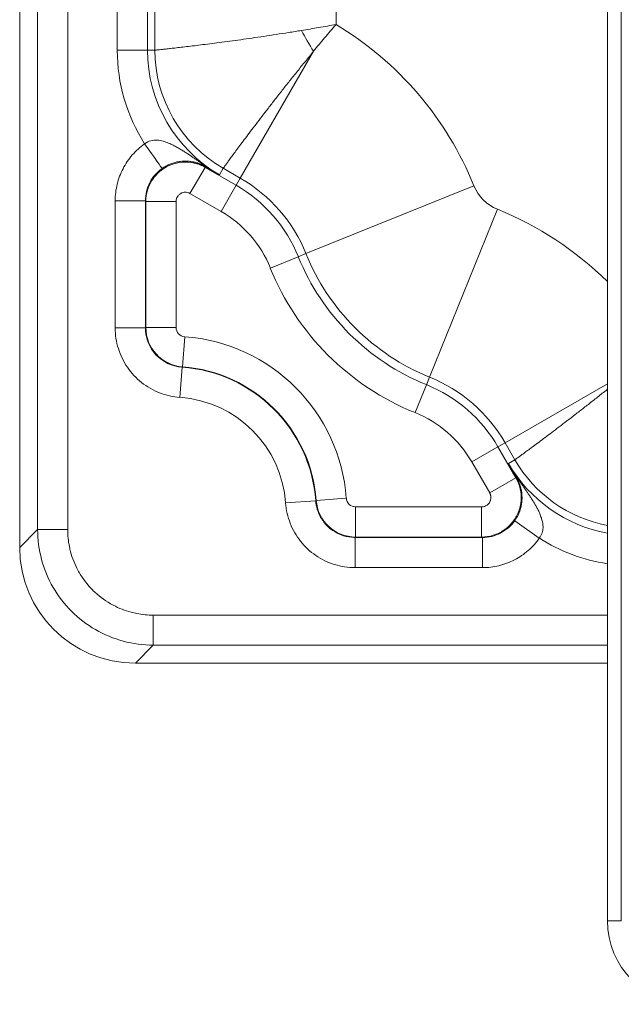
# Model space of a CAD drawing. Header units: inches. Extents: x 0.3 to 84.8, y 1.5 to 53.5.
# Tile 53 of 107: x 67.2 to 68.5, y 19.9 to 22. Entities that reach past the tile are written whole.
import ezdxf

# ---------------------------------------------------------------- set-up
doc = ezdxf.new("R2010")
doc.units = ezdxf.units.IN
doc.header["$LTSCALE"] = 2.5
doc.header["$MEASUREMENT"] = 0
doc.layers.add('Visible (ANSI)', color=7, linetype='Continuous', lineweight=18)
doc.layers.add('Visible Narrow (ANSI)', color=7, linetype='Continuous', lineweight=5)

msp = doc.modelspace()

# ---------------------------------------------------------------- linework, layer by layer
at = {"layer": 'Visible (ANSI)'}
for p, q in [((67.2169, 20.8996), (67.2169, 23.3499)), ((68.4819, 22.9856), (68.4819, 20.0956)), ((68.4819, 20.6506), (67.466, 20.6506))]:
    msp.add_line(p, q, dxfattribs=at)
msp.add_arc((68.6619, 20.0956), 0.18, 180, 270, dxfattribs=at)
msp.add_ellipse((67.4679, 20.9015), major_axis=(-0.1781, -0.1781), ratio=0.992433, start_param=5.501585, end_param=7.064785, dxfattribs=at)
at = {"layer": 'Visible Narrow (ANSI)'}
for p, q in [((67.2555, 23.3506), (67.2555, 20.9382)), ((67.3202, 23.3517), (67.3202, 20.9382)), ((68.5119, 22.9856), (68.5119, 20.0956)), ((67.4269, 22.4208), (67.4269, 21.971)), ((67.4919, 22.4208), (67.4919, 21.971)), ((67.508, 22.4208), (67.508, 21.971)), ((67.898, 22.4208), (67.898, 22.0263)), ((67.4269, 21.971), (67.4919, 21.971)), ((67.508, 21.971), (67.4919, 21.971)), ((67.6917, 21.6952), (67.8495, 21.9685)), ((67.6146, 21.721), (67.616, 21.7185)), ((67.5835, 21.6622), (67.616, 21.7185)), ((67.616, 21.7185), (67.6829, 21.6799)), ((67.655, 21.7164), (67.6469, 21.7025)), ((67.655, 21.7164), (67.6917, 21.6952)), ((67.6504, 21.6236), (67.6829, 21.6799)), ((67.6917, 21.6952), (67.6829, 21.6799)), ((67.8331, 21.5326), (68.1946, 21.6788)), ((67.5835, 21.6622), (67.6504, 21.6236)), ((67.4225, 21.3727), (67.4225, 21.6466)), ((67.4875, 21.6466), (67.4225, 21.6466)), ((67.4875, 21.3727), (67.4875, 21.6466)), ((67.4875, 21.6466), (67.4885, 21.6449)), ((67.5535, 21.6449), (67.4885, 21.6449)), ((67.4885, 21.3736), (67.4885, 21.6449)), ((67.5535, 21.3736), (67.5535, 21.6449)), ((68.099, 21.2667), (68.2451, 21.6283)), ((67.8331, 21.5326), (67.8167, 21.526)), ((67.7565, 21.5016), (67.8167, 21.526)), ((67.4875, 21.3727), (67.4225, 21.3727)), ((67.5535, 21.3736), (67.4885, 21.3736)), ((67.5721, 21.3537), (67.5673, 21.2888)), ((67.5665, 21.2879), (67.5619, 21.223)), ((67.5665, 21.2879), (67.5673, 21.2888)), ((68.099, 21.2667), (68.0923, 21.2503)), ((68.2616, 21.1253), (68.4819, 21.2525)), ((68.068, 21.1901), (68.0923, 21.2503)), ((68.2616, 21.1253), (68.2463, 21.1165)), ((68.2616, 21.1253), (68.2828, 21.0886)), ((68.19, 21.084), (68.2463, 21.1165)), ((68.2463, 21.1165), (68.2849, 21.0497)), ((68.19, 21.084), (68.2286, 21.0172)), ((68.2828, 21.0886), (68.2689, 21.0805)), ((68.2286, 21.0172), (68.2849, 21.0497)), ((68.2874, 21.0482), (68.2849, 21.0497)), ((67.8542, 21.0001), (67.7894, 20.9955)), ((67.8542, 21.0001), (67.8552, 21.0009)), ((67.92, 21.0057), (67.8552, 21.0009)), ((68.2113, 20.9872), (67.94, 20.9872)), ((67.94, 20.9872), (67.94, 20.9222)), ((68.2113, 20.9872), (68.2113, 20.9222)), ((68.2824, 20.9571), (68.3354, 20.9195)), ((67.2555, 20.9382), (67.2169, 20.8996)), ((67.3202, 20.9382), (67.2555, 20.9382)), ((68.213, 20.9212), (67.939, 20.9212)), ((67.939, 20.9212), (67.939, 20.8562)), ((68.2113, 20.9222), (67.94, 20.9222)), ((68.213, 20.9212), (68.2113, 20.9222)), ((68.213, 20.9212), (68.213, 20.8562)), ((68.213, 20.8562), (67.939, 20.8562)), ((68.4819, 20.7539), (67.5045, 20.7539)), ((67.5045, 20.7539), (67.5045, 20.6891)), ((67.5045, 20.6891), (67.466, 20.6506)), ((68.4819, 20.6891), (67.5045, 20.6891)), ((68.4819, 20.0956), (68.5119, 20.0956))]:
    msp.add_line(p, q, dxfattribs=at)
for centre, radius, start, end in [((67.5262, 21.4085), 0.721, 22.0142, 58.9593), ((67.8019, 21.971), 0.375, 180, 212.5732), ((67.8019, 21.971), 0.31, 180, 240), ((67.8019, 21.971), 0.2939, 180, 240), ((67.5262, 21.4085), 0.3134, 22.0142, 60), ((67.5262, 21.4085), 0.3311, 22.0142, 60), ((68.2794, 21.7131), 0.0915, 202.0142, 247.9858), ((67.5262, 21.4085), 0.2484, 22.0142, 60), ((67.9749, 20.9598), 0.721, 45.3141, 67.9858), ((68.2794, 21.7131), 0.4814, 202.0142, 247.9858), ((68.2794, 21.7131), 0.4991, 202.0142, 247.9858), ((68.2794, 21.7131), 0.5641, 202.0142, 247.9858), ((67.5735, 21.3736), 0.02, 179.9998, 265.7916), ((67.5444, 20.9781), 0.3766, 4.2086, 85.7914), ((67.5444, 20.9781), 0.3106, 4.0734, 85.9268), ((67.5444, 20.9781), 0.3116, 4.2086, 85.7914), ((67.9749, 20.9598), 0.3311, 30, 67.9858), ((67.9749, 20.9598), 0.3134, 30, 67.9858), ((67.5444, 20.9781), 0.2456, 4.0732, 85.9268), ((67.9749, 20.9598), 0.2484, 30, 67.9858), ((68.5374, 21.2356), 0.2939, 210, 259.1322), ((68.5374, 21.2356), 0.31, 210, 259.7025), ((67.94, 21.0072), 0.02, 184.2084, 270.0002), ((68.5374, 21.2356), 0.375, 237.4268, 261.5018)]:
    msp.add_arc(centre, radius, start, end, dxfattribs=at)
for centre, major_axis, ratio, start_param, end_param in [((67.9279, 22.0437), (0.1318, -0.2283), 0.402304, 4.613835, 4.810924), ((67.4859, 21.7691), (0.0375, -0.0531), 0.000139, 4.712208, 6.274681), ((67.6471, 21.7773), (-0.0323, -0.0564), 0.578586, 6.021164, 6.277836), ((67.5725, 21.3727), (-0.0579, 0.0622), 0.99999, 0.820943, 2.320628), ((67.5735, 21.3736), (-0.0579, 0.0623), 0.99999, 0.822133, 2.31946), ((68.3437, 21.0807), (-0.0564, -0.0323), 0.578606, 0.005348, 0.262019), ((67.94, 21.0072), (-0.0623, 0.0579), 0.99999, 0.822133, 2.31946)]:
    msp.add_ellipse(centre, major_axis=major_axis, ratio=ratio, start_param=start_param, end_param=end_param, dxfattribs=at)
for points, knots in [([(67.8236, 22.0134), (67.8358, 22.0154), (67.8606, 22.0196), (67.8855, 22.024), (67.898, 22.0263)], [0.0005815, 0.0005815, 0.0005815, 0.0005815, 0.5, 0.9999711, 0.9999711, 0.9999711, 0.9999711]), ([(67.898, 22.0263), (67.8896, 22.0168), (67.8731, 21.9976), (67.8572, 21.9782), (67.8495, 21.9685)], [0.000039, 0.000039, 0.000039, 0.000039, 0.5, 0.9994194, 0.9994194, 0.9994194, 0.9994194]), ([(67.508, 21.971), (67.508, 21.971), (67.5084, 21.971), (67.5091, 21.9711), (67.5098, 21.9712), (67.5109, 21.9713), (67.5123, 21.9714), (67.5137, 21.9715), (67.5154, 21.9717), (67.5175, 21.9719), (67.5195, 21.9721), (67.5219, 21.9724), (67.5246, 21.9727), (67.5274, 21.9729), (67.5304, 21.9733), (67.5338, 21.9736), (67.5371, 21.974), (67.5408, 21.9744), (67.5448, 21.9749), (67.5487, 21.9753), (67.553, 21.9758), (67.5576, 21.9763), (67.5622, 21.9768), (67.5671, 21.9774), (67.5722, 21.978), (67.5774, 21.9786), (67.5829, 21.9793), (67.5886, 21.98), (67.5943, 21.9807), (67.6003, 21.9814), (67.6065, 21.9822), (67.6128, 21.983), (67.6193, 21.9838), (67.626, 21.9846), (67.6327, 21.9855), (67.6397, 21.9864), (67.6469, 21.9874), (67.6541, 21.9883), (67.6615, 21.9893), (67.6691, 21.9903), (67.6767, 21.9914), (67.6846, 21.9924), (67.6926, 21.9935), (67.7006, 21.9947), (67.7088, 21.9958), (67.7171, 21.997), (67.7254, 21.9982), (67.7339, 21.9995), (67.7426, 22.0007), (67.7512, 22.002), (67.76, 22.0033), (67.7689, 22.0047), (67.7778, 22.0061), (67.7868, 22.0075), (67.7959, 22.0089), (67.8051, 22.0104), (67.8143, 22.0119), (67.8235, 22.0134)], [0, 0, 0, 0, 0.052632, 0.052632, 0.052632, 0.105263, 0.105263, 0.105263, 0.157895, 0.157895, 0.157895, 0.210526, 0.210526, 0.210526, 0.263158, 0.263158, 0.263158, 0.315789, 0.315789, 0.315789, 0.368421, 0.368421, 0.368421, 0.421053, 0.421053, 0.421053, 0.473684, 0.473684, 0.473684, 0.526316, 0.526316, 0.526316, 0.578947, 0.578947, 0.578947, 0.631579, 0.631579, 0.631579, 0.684211, 0.684211, 0.684211, 0.736842, 0.736842, 0.736842, 0.789474, 0.789474, 0.789474, 0.842105, 0.842105, 0.842105, 0.894737, 0.894737, 0.894737, 0.947368, 0.947368, 0.947368, 1, 1, 1, 1]), ([(67.8495, 21.9685), (67.8435, 21.9612), (67.8376, 21.954), (67.8318, 21.9468), (67.826, 21.9397), (67.8203, 21.9326), (67.8146, 21.9255), (67.809, 21.9185), (67.8035, 21.9116), (67.798, 21.9047), (67.7926, 21.8979), (67.7873, 21.8911), (67.7821, 21.8845), (67.7768, 21.8779), (67.7717, 21.8714), (67.7668, 21.865), (67.7618, 21.8586), (67.757, 21.8524), (67.7523, 21.8463), (67.7476, 21.8402), (67.743, 21.8343), (67.7386, 21.8285), (67.7342, 21.8228), (67.7299, 21.8172), (67.7258, 21.8118), (67.7217, 21.8064), (67.7177, 21.8012), (67.7139, 21.7962), (67.7101, 21.7911), (67.7065, 21.7863), (67.703, 21.7817), (67.6996, 21.7771), (67.6963, 21.7727), (67.6932, 21.7686), (67.6901, 21.7644), (67.6871, 21.7604), (67.6844, 21.7567), (67.6816, 21.753), (67.6791, 21.7496), (67.6767, 21.7463), (67.6743, 21.7431), (67.6721, 21.7401), (67.6701, 21.7374), (67.6681, 21.7347), (67.6663, 21.7322), (67.6647, 21.73), (67.6631, 21.7278), (67.6617, 21.7259), (67.6605, 21.7242), (67.6593, 21.7225), (67.6583, 21.7211), (67.6575, 21.7199), (67.6566, 21.7188), (67.656, 21.7179), (67.6556, 21.7174), (67.6552, 21.7168), (67.655, 21.7165), (67.655, 21.7164)], [0, 0, 0, 0, 0.0526316, 0.0526316, 0.0526316, 0.1052632, 0.1052632, 0.1052632, 0.1578947, 0.1578947, 0.1578947, 0.2105263, 0.2105263, 0.2105263, 0.2631579, 0.2631579, 0.2631579, 0.3157895, 0.3157895, 0.3157895, 0.3684211, 0.3684211, 0.3684211, 0.4210526, 0.4210526, 0.4210526, 0.4736842, 0.4736842, 0.4736842, 0.5263158, 0.5263158, 0.5263158, 0.5789474, 0.5789474, 0.5789474, 0.6315789, 0.6315789, 0.6315789, 0.6842105, 0.6842105, 0.6842105, 0.7368421, 0.7368421, 0.7368421, 0.7894737, 0.7894737, 0.7894737, 0.8421053, 0.8421053, 0.8421053, 0.8947368, 0.8947368, 0.8947368, 0.9473684, 0.9473684, 0.9473684, 0.9999995, 0.9999995, 0.9999995, 0.9999995]), ([(67.4225, 21.6466), (67.4225, 21.6588), (67.424, 21.6706), (67.4268, 21.6821), (67.4296, 21.6936), (67.4338, 21.7049), (67.4393, 21.7155), (67.4448, 21.7261), (67.4516, 21.7361), (67.4593, 21.7451), (67.4671, 21.754), (67.4759, 21.762), (67.4859, 21.7691)], [0, 0, 0, 0, 0.25, 0.25, 0.25, 0.5, 0.5, 0.5, 0.75, 0.75, 0.75, 0.999996, 0.999996, 0.999996, 0.999996]), ([(67.4885, 21.6449), (67.4885, 21.6534), (67.4911, 21.6703), (67.5023, 21.6935), (67.5197, 21.7123), (67.542, 21.7252), (67.5671, 21.7309), (67.5927, 21.729), (67.6087, 21.7227), (67.616, 21.7185)], [0, 0, 0, 0, 0.1428571, 0.2857143, 0.4285714, 0.5714286, 0.7142857, 0.8571429, 0.9999955, 0.9999955, 0.9999955, 0.9999955]), ([(67.5234, 21.716), (67.5261, 21.7179), (67.5288, 21.7196), (67.5314, 21.721), (67.5337, 21.7223), (67.5359, 21.7234), (67.5382, 21.7244), (67.5409, 21.7256), (67.5436, 21.7267), (67.5462, 21.7275), (67.5482, 21.7282), (67.5501, 21.7287), (67.5519, 21.7292), (67.5542, 21.7298), (67.5565, 21.7303), (67.5585, 21.7306), (67.5601, 21.7309), (67.5615, 21.7311), (67.563, 21.7313), (67.5649, 21.7315), (67.5667, 21.7317), (67.5684, 21.7318), (67.5697, 21.7318), (67.5708, 21.7319), (67.5719, 21.7319), (67.5736, 21.7319), (67.5751, 21.7319), (67.5766, 21.7318), (67.5775, 21.7318), (67.5785, 21.7317), (67.5794, 21.7317), (67.5808, 21.7316), (67.5821, 21.7314), (67.5833, 21.7313), (67.5841, 21.7312), (67.5849, 21.7311), (67.5856, 21.731), (67.5868, 21.7308), (67.588, 21.7306), (67.5891, 21.7304), (67.5897, 21.7303), (67.5903, 21.7301), (67.591, 21.73), (67.592, 21.7298), (67.593, 21.7295), (67.594, 21.7293), (67.5945, 21.7292), (67.5951, 21.729), (67.5956, 21.7289), (67.5965, 21.7286), (67.5974, 21.7284), (67.5983, 21.7281), (67.5987, 21.7279), (67.5992, 21.7278), (67.5996, 21.7277), (67.6004, 21.7274), (67.6013, 21.7271), (67.602, 21.7268), (67.6024, 21.7267), (67.6028, 21.7265), (67.6032, 21.7264), (67.604, 21.7261), (67.6047, 21.7258), (67.6054, 21.7255), (67.6058, 21.7254), (67.6061, 21.7252), (67.6064, 21.7251), (67.6071, 21.7248), (67.6078, 21.7245), (67.6085, 21.7241), (67.6088, 21.724), (67.6091, 21.7239), (67.6094, 21.7237), (67.61, 21.7234), (67.6107, 21.7231), (67.6113, 21.7228), (67.6115, 21.7227), (67.6118, 21.7225), (67.612, 21.7224), (67.6126, 21.7221), (67.6133, 21.7218), (67.6139, 21.7214), (67.6141, 21.7213), (67.6143, 21.7211), (67.6146, 21.721)], [0.0000026, 0.0000026, 0.0000026, 0.0000026, 0.0382587, 0.0382587, 0.0382587, 0.0714286, 0.0714286, 0.0714286, 0.1119376, 0.1119376, 0.1119376, 0.1428571, 0.1428571, 0.1428571, 0.1837627, 0.1837627, 0.1837627, 0.2142857, 0.2142857, 0.2142857, 0.2562128, 0.2562128, 0.2562128, 0.2857143, 0.2857143, 0.2857143, 0.3286117, 0.3286117, 0.3286117, 0.3571429, 0.3571429, 0.3571429, 0.4010252, 0.4010252, 0.4010252, 0.4285714, 0.4285714, 0.4285714, 0.4734315, 0.4734315, 0.4734315, 0.5, 0.5, 0.5, 0.5459264, 0.5459264, 0.5459264, 0.5714286, 0.5714286, 0.5714286, 0.6182916, 0.6182916, 0.6182916, 0.6428571, 0.6428571, 0.6428571, 0.690706, 0.690706, 0.690706, 0.7142857, 0.7142857, 0.7142857, 0.7631389, 0.7631389, 0.7631389, 0.7857143, 0.7857143, 0.7857143, 0.8356656, 0.8356656, 0.8356656, 0.8571429, 0.8571429, 0.8571429, 0.9080832, 0.9080832, 0.9080832, 0.9285714, 0.9285714, 0.9285714, 0.9800272, 0.9800272, 0.9800272, 1, 1, 1, 1]), ([(67.6074, 21.7277), (67.6122, 21.7243), (67.6169, 21.7211), (67.6214, 21.7182), (67.6259, 21.7152), (67.6304, 21.7124), (67.6346, 21.7098), (67.6389, 21.7072), (67.643, 21.7048), (67.6469, 21.7025)], [0, 0, 0, 0, 0.333333, 0.333333, 0.333333, 0.666667, 0.666667, 0.666667, 1, 1, 1, 1]), ([(67.6146, 21.721), (67.6174, 21.7194), (67.6202, 21.7178), (67.6228, 21.7163), (67.624, 21.7156), (67.6252, 21.7149), (67.6263, 21.7143), (67.6295, 21.7125), (67.6326, 21.7107), (67.6355, 21.709), (67.636, 21.7087), (67.6366, 21.7084), (67.6371, 21.7081), (67.6405, 21.7061), (67.6438, 21.7043), (67.6469, 21.7025)], [0, 0, 0, 0, 0.2315036, 0.2315036, 0.2315036, 0.3333333, 0.3333333, 0.3333333, 0.6157389, 0.6157389, 0.6157389, 0.6666667, 0.6666667, 0.6666667, 1, 1, 1, 1]), ([(67.5535, 21.6449), (67.5535, 21.6453), (67.5535, 21.6457), (67.5536, 21.6461), (67.5537, 21.6477), (67.554, 21.6493), (67.5544, 21.6508), (67.5546, 21.6515), (67.5549, 21.6522), (67.5552, 21.6529), (67.5557, 21.654), (67.5563, 21.6551), (67.557, 21.6561), (67.5576, 21.657), (67.5583, 21.6579), (67.559, 21.6587), (67.5597, 21.6593), (67.5603, 21.6599), (67.561, 21.6605), (67.5621, 21.6614), (67.5633, 21.6621), (67.5646, 21.6628), (67.5651, 21.663), (67.5657, 21.6633), (67.5662, 21.6635), (67.5678, 21.6641), (67.5695, 21.6646), (67.5712, 21.6648), (67.5715, 21.6648), (67.5718, 21.6648), (67.572, 21.6648), (67.574, 21.665), (67.576, 21.6648), (67.578, 21.6644), (67.5799, 21.664), (67.5818, 21.6632), (67.5835, 21.6622)], [0.0000002, 0.0000002, 0.0000002, 0.0000002, 0.0292764, 0.0292764, 0.0292764, 0.1428571, 0.1428571, 0.1428571, 0.1966244, 0.1966244, 0.1966244, 0.2857143, 0.2857143, 0.2857143, 0.3629202, 0.3629202, 0.3629202, 0.4285714, 0.4285714, 0.4285714, 0.5294402, 0.5294402, 0.5294402, 0.5714286, 0.5714286, 0.5714286, 0.6957349, 0.6957349, 0.6957349, 0.7142857, 0.7142857, 0.7142857, 0.8571429, 0.8571429, 0.8571429, 1, 1, 1, 1]), ([(67.5619, 21.223), (67.5465, 21.2241), (67.5175, 21.2308), (67.4778, 21.2534), (67.4469, 21.2867), (67.4271, 21.3277), (67.4225, 21.3572), (67.4225, 21.3727)], [0, 0, 0, 0, 0.2, 0.4, 0.6, 0.8, 1, 1, 1, 1]), ([(68.2828, 21.0886), (68.2828, 21.0886), (68.2831, 21.0888), (68.2837, 21.0892), (68.2843, 21.0897), (68.2852, 21.0903), (68.2863, 21.0911), (68.2875, 21.0919), (68.2889, 21.0929), (68.2905, 21.0941), (68.2922, 21.0954), (68.2942, 21.0968), (68.2964, 21.0984), (68.2986, 21.1), (68.3011, 21.1018), (68.3038, 21.1038), (68.3065, 21.1058), (68.3095, 21.108), (68.3127, 21.1103), (68.3159, 21.1127), (68.3194, 21.1153), (68.3231, 21.118), (68.3268, 21.1208), (68.3308, 21.1237), (68.3349, 21.1268), (68.3391, 21.1299), (68.3435, 21.1332), (68.3481, 21.1367), (68.3527, 21.1401), (68.3575, 21.1438), (68.3625, 21.1476), (68.3675, 21.1513), (68.3728, 21.1553), (68.3782, 21.1594), (68.3836, 21.1635), (68.3892, 21.1678), (68.3949, 21.1722), (68.4007, 21.1766), (68.4066, 21.1812), (68.4127, 21.1859), (68.4188, 21.1906), (68.425, 21.1954), (68.4314, 21.2004), (68.4377, 21.2054), (68.4442, 21.2105), (68.4509, 21.2157), (68.4575, 21.2209), (68.4642, 21.2262), (68.4711, 21.2317), (68.4747, 21.2345), (68.4783, 21.2374), (68.4819, 21.2403)], [0, 0, 0, 0, 0.0526316, 0.0526316, 0.0526316, 0.1052632, 0.1052632, 0.1052632, 0.1578947, 0.1578947, 0.1578947, 0.2105263, 0.2105263, 0.2105263, 0.2631579, 0.2631579, 0.2631579, 0.3157895, 0.3157895, 0.3157895, 0.3684211, 0.3684211, 0.3684211, 0.4210526, 0.4210526, 0.4210526, 0.4736842, 0.4736842, 0.4736842, 0.5263158, 0.5263158, 0.5263158, 0.5789474, 0.5789474, 0.5789474, 0.6315789, 0.6315789, 0.6315789, 0.6842105, 0.6842105, 0.6842105, 0.7368421, 0.7368421, 0.7368421, 0.7894737, 0.7894737, 0.7894737, 0.8421053, 0.8421053, 0.8421053, 0.8696837, 0.8696837, 0.8696837, 0.8696837]), ([(68.2689, 21.0805), (68.2708, 21.0772), (68.2728, 21.0738), (68.2748, 21.0705), (68.2753, 21.0696), (68.2759, 21.0688), (68.2764, 21.0679), (68.2779, 21.0654), (68.2794, 21.063), (68.281, 21.0606), (68.2821, 21.0588), (68.2832, 21.0571), (68.2843, 21.0554), (68.2853, 21.0538), (68.2864, 21.0523), (68.2874, 21.0507), (68.2891, 21.0482), (68.2909, 21.0456), (68.2926, 21.0431), (68.2931, 21.0424), (68.2936, 21.0417), (68.2941, 21.041)], [0, 0, 0, 0, 0.25, 0.25, 0.25, 0.315599, 0.315599, 0.315599, 0.5, 0.5, 0.5, 0.631218, 0.631218, 0.631218, 0.75, 0.75, 0.75, 0.94685, 0.94685, 0.94685, 1, 1, 1, 1]), ([(68.2689, 21.0805), (68.2704, 21.0779), (68.2719, 21.0752), (68.2734, 21.0725), (68.275, 21.0699), (68.2765, 21.0672), (68.2781, 21.0645), (68.2796, 21.0618), (68.2811, 21.0591), (68.2827, 21.0564), (68.2843, 21.0537), (68.2858, 21.051), (68.2874, 21.0482)], [0, 0, 0, 0, 0.25, 0.25, 0.25, 0.5, 0.5, 0.5, 0.75, 0.75, 0.75, 0.9999975, 0.9999975, 0.9999975, 0.9999975]), ([(68.2849, 21.0497), (68.2891, 21.0423), (68.2954, 21.0264), (68.2973, 21.0007), (68.2916, 20.9756), (68.2787, 20.9534), (68.2599, 20.9359), (68.2367, 20.9247), (68.2197, 20.9222), (68.2113, 20.9222)], [0, 0, 0, 0, 0.1428571, 0.2857143, 0.4285714, 0.5714286, 0.7142857, 0.8571429, 0.9999956, 0.9999956, 0.9999956, 0.9999956]), ([(68.2874, 21.0482), (68.2878, 21.0475), (68.2886, 21.0461), (68.2897, 21.0439), (68.2908, 21.0415), (68.292, 21.0388), (68.2932, 21.0358), (68.2944, 21.0323), (68.2955, 21.0285), (68.2964, 21.0245), (68.2972, 21.0204), (68.2978, 21.0161), (68.2982, 21.011), (68.2983, 21.0052), (68.2979, 20.9985), (68.2968, 20.9905), (68.2945, 20.9811), (68.2902, 20.9698), (68.2854, 20.9614), (68.2824, 20.9571)], [0, 0, 0, 0, 0.0588235, 0.1176471, 0.1764706, 0.2352941, 0.2941176, 0.3529412, 0.4117647, 0.4705882, 0.5294118, 0.5882353, 0.6470588, 0.7058824, 0.7647059, 0.8235294, 0.8823529, 0.9411765, 1, 1, 1, 1]), ([(68.2941, 21.041), (68.2951, 21.0396), (68.2971, 21.0367), (68.3002, 21.0322), (68.3035, 21.0276), (68.3069, 21.0225), (68.3107, 21.0169), (68.3149, 21.0107), (68.319, 21.0043), (68.323, 20.9979), (68.3268, 20.9916), (68.3304, 20.9851), (68.3341, 20.978), (68.3376, 20.9702), (68.3406, 20.9618), (68.343, 20.9525), (68.3439, 20.9422), (68.3422, 20.9309), (68.3383, 20.9232), (68.3354, 20.9195)], [0.0000006, 0.0000006, 0.0000006, 0.0000006, 0.0588235, 0.1176471, 0.1764706, 0.2352941, 0.2941176, 0.3529412, 0.4117647, 0.4705882, 0.5294118, 0.5882353, 0.6470588, 0.7058824, 0.7647059, 0.8235294, 0.8823529, 0.9411765, 1, 1, 1, 1]), ([(67.939, 20.9212), (67.9383, 20.9212), (67.9375, 20.9212), (67.9368, 20.9212), (67.929, 20.9214), (67.9213, 20.9227), (67.9139, 20.925), (67.9128, 20.9253), (67.9117, 20.9257), (67.9106, 20.9261), (67.9037, 20.9285), (67.8971, 20.9319), (67.891, 20.936), (67.8898, 20.9369), (67.8885, 20.9378), (67.8873, 20.9387), (67.8818, 20.943), (67.8768, 20.9479), (67.8725, 20.9533), (67.8713, 20.9548), (67.8701, 20.9564), (67.869, 20.958), (67.8653, 20.9634), (67.8622, 20.9692), (67.8598, 20.9753), (67.859, 20.9775), (67.8582, 20.9797), (67.8576, 20.9819), (67.8558, 20.9878), (67.8547, 20.9939), (67.8542, 21.0001)], [0, 0, 0, 0, 0.0177887, 0.0177887, 0.0177887, 0.2, 0.2, 0.2, 0.2270918, 0.2270918, 0.2270918, 0.4, 0.4, 0.4, 0.436277, 0.436277, 0.436277, 0.6, 0.6, 0.6, 0.6455501, 0.6455501, 0.6455501, 0.8, 0.8, 0.8, 0.8546438, 0.8546438, 0.8546438, 0.9999909, 0.9999909, 0.9999909, 0.9999909]), ([(68.2286, 21.0172), (68.2288, 21.0168), (68.229, 21.0164), (68.2292, 21.0161), (68.2299, 21.0146), (68.2304, 21.0132), (68.2307, 21.0116), (68.2309, 21.0109), (68.231, 21.0102), (68.2311, 21.0094), (68.2313, 21.0082), (68.2313, 21.0069), (68.2312, 21.0057), (68.2311, 21.0046), (68.231, 21.0035), (68.2307, 21.0025), (68.2305, 21.0016), (68.2302, 21.0007), (68.2299, 20.9999), (68.2294, 20.9986), (68.2287, 20.9973), (68.2279, 20.9961), (68.2276, 20.9957), (68.2273, 20.9952), (68.2269, 20.9947), (68.2258, 20.9934), (68.2246, 20.9921), (68.2232, 20.9911), (68.223, 20.991), (68.2228, 20.9908), (68.2225, 20.9907), (68.2209, 20.9895), (68.2191, 20.9887), (68.2172, 20.9881), (68.2153, 20.9875), (68.2133, 20.9872), (68.2113, 20.9872)], [0.0000002, 0.0000002, 0.0000002, 0.0000002, 0.0292806, 0.0292806, 0.0292806, 0.1428571, 0.1428571, 0.1428571, 0.1966328, 0.1966328, 0.1966328, 0.2857143, 0.2857143, 0.2857143, 0.3629323, 0.3629323, 0.3629323, 0.4285714, 0.4285714, 0.4285714, 0.5294561, 0.5294561, 0.5294561, 0.5714286, 0.5714286, 0.5714286, 0.6957543, 0.6957543, 0.6957543, 0.7142857, 0.7142857, 0.7142857, 0.8571429, 0.8571429, 0.8571429, 1, 1, 1, 1]), ([(68.2824, 20.9571), (68.2785, 20.9515), (68.2693, 20.9414), (68.2524, 20.93), (68.2333, 20.9228), (68.2198, 20.9212), (68.213, 20.9212)], [0, 0, 0, 0, 0.25, 0.5, 0.75, 0.9999832, 0.9999832, 0.9999832, 0.9999832]), ([(67.5045, 20.6891), (67.4827, 20.6892), (67.4392, 20.695), (67.3786, 20.7202), (67.3265, 20.7601), (67.2865, 20.8122), (67.2613, 20.8729), (67.2555, 20.9164), (67.2555, 20.9382)], [0.0000001, 0.0000001, 0.0000001, 0.0000001, 0.1666667, 0.3333333, 0.5, 0.6666667, 0.8333333, 1, 1, 1, 1]), ([(67.5045, 20.7539), (67.4925, 20.7539), (67.4807, 20.755), (67.4692, 20.7573), (67.4651, 20.758), (67.461, 20.759), (67.457, 20.7601), (67.4436, 20.7636), (67.4305, 20.7687), (67.4182, 20.7753), (67.4162, 20.7763), (67.4143, 20.7774), (67.4124, 20.7785), (67.3986, 20.7864), (67.3859, 20.7961), (67.3747, 20.8072), (67.3745, 20.8074), (67.3743, 20.8076), (67.3741, 20.8078), (67.3628, 20.8191), (67.3529, 20.832), (67.3448, 20.846), (67.344, 20.8475), (67.3432, 20.849), (67.3424, 20.8504), (67.3355, 20.8632), (67.3301, 20.8768), (67.3264, 20.8906), (67.3255, 20.8941), (67.3247, 20.8977), (67.3239, 20.9013), (67.3215, 20.9133), (67.3202, 20.9256), (67.3202, 20.9382)], [0, 0, 0, 0, 0.12287, 0.12287, 0.12287, 0.166667, 0.166667, 0.166667, 0.310521, 0.310521, 0.310521, 0.333333, 0.333333, 0.333333, 0.497366, 0.497366, 0.497366, 0.5, 0.5, 0.5, 0.666667, 0.666667, 0.666667, 0.684182, 0.684182, 0.684182, 0.833333, 0.833333, 0.833333, 0.871706, 0.871706, 0.871706, 1, 1, 1, 1]), ([(68.3354, 20.9195), (68.3284, 20.9096), (68.3205, 20.9009), (68.3115, 20.8931), (68.3026, 20.8853), (68.2927, 20.8785), (68.2821, 20.873), (68.2714, 20.8675), (68.2601, 20.8633), (68.2485, 20.8604), (68.237, 20.8576), (68.2252, 20.8562), (68.213, 20.8562)], [0.0000005, 0.0000005, 0.0000005, 0.0000005, 0.25, 0.25, 0.25, 0.5, 0.5, 0.5, 0.75, 0.75, 0.75, 1, 1, 1, 1])]:
    msp.add_open_spline(points, degree=3, knots=knots, dxfattribs=at)
for points in [[(67.4859, 21.7691), (67.4901, 21.7724), (67.4992, 21.7767), (67.5137, 21.7776), (67.5262, 21.775), (67.5374, 21.771), (67.5473, 21.7663), (67.5563, 21.7614), (67.5645, 21.7565), (67.572, 21.7518), (67.5789, 21.7473), (67.5853, 21.743), (67.5913, 21.7389), (67.597, 21.735), (67.6022, 21.7314), (67.6057, 21.7289), (67.6074, 21.7277)], [(67.4875, 21.6466), (67.4875, 21.6534), (67.4891, 21.6669), (67.4963, 21.6861), (67.5078, 21.703), (67.5179, 21.7121), (67.5234, 21.716)], [(67.4875, 21.3727), (67.4879, 21.373), (67.4882, 21.3733), (67.4885, 21.3736)], [(67.939, 20.8562), (67.9236, 20.8562), (67.8942, 20.8607), (67.853, 20.8805), (67.8198, 20.9115), (67.7972, 20.951), (67.7905, 20.9801), (67.7894, 20.9955)], [(67.939, 20.9212), (67.9393, 20.9215), (67.9397, 20.9218), (67.94, 20.9222)]]:
    msp.add_open_spline(points, degree=3, dxfattribs=at)

doc.saveas('drawing.dxf')
